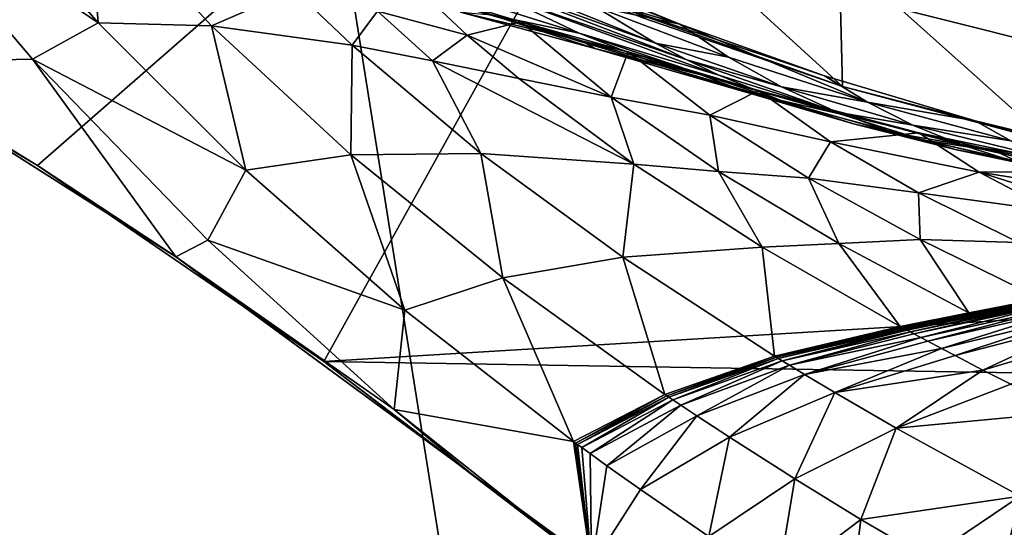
# Model space of a CAD drawing. Header units: metres. Extents: x -1004 to 0, y -808 to 0.
# Tile 89 of 142: x -634 to -506, y -193 to -127. Entities that reach past the tile are written whole.
import ezdxf

# ---------------------------------------------------------------- set-up
doc = ezdxf.new("R2010")
doc.units = ezdxf.units.M

msp = doc.modelspace()

# ---------------------------------------------------------------- linework, layer by layer
at = {"layer": 'top'}
for points in [[(-670.037964, -123.145065, 663.178101), (-631.364441, -146.148254, 662.575684), (-531.962463, -59.26767, 664.851257)], [(-531.962463, -59.26767, 664.851257), (-631.364441, -146.148254, 662.575684), (-594.247375, -171.585114, 661.909546)], [(-594.247375, -171.585114, 661.909546), (-196.308548, -147.470947, 662.541565), (-531.962463, -59.26767, 664.851257)], [(-196.308548, -147.470947, 662.541565), (-191.884094, -88.40519, 664.088562), (-531.962463, -59.26767, 664.851257)], [(-653.117859, -107.485107, 628.364929), (-631.979614, -132.375916, 628.364929), (-653.125732, -132.790131, 628.36499)], [(-653.117859, -107.485107, 628.364929), (-623.481262, -127.673668, 570.813843), (-631.979614, -132.375916, 628.364929)], [(-653.117859, -107.485107, 628.364929), (-640.894775, -107.634247, 569.851929), (-623.481262, -127.673668, 570.813843)], [(-640.894775, -107.634247, 569.851929), (-624.834045, -110.642342, 512.344299), (-623.481262, -127.673668, 570.813843)], [(-623.481262, -127.673668, 570.813843), (-624.834045, -110.642342, 512.344299), (-608.788452, -128.067902, 514.308044)], [(-624.834045, -110.642342, 512.344299), (-598.097351, -123.37265, 457.500122), (-608.788452, -128.067902, 514.308044)], [(-553.055786, -112.110451, 252.627716), (-527.017334, -135.898376, 261.861969), (-553.021729, -126.965759, 255.982742)], [(-553.055786, -112.110451, 252.627716), (-527.416138, -118.707603, 258.220306), (-527.017334, -135.898376, 261.861969)], [(-502.456268, -111.646431, 200.404068), (-501.584412, -130.331253, 202.099518), (-524.647583, -124.521843, 209.845749)], [(-581.969543, -117.990639, 310.494843), (-551.253235, -130.306641, 293.561218), (-576.913452, -121.037949, 310.61438)], [(-559.116699, -125.552315, 293.231628), (-551.253235, -130.306641, 293.561218), (-581.969543, -117.990639, 310.494843)], [(-527.416138, -118.707603, 258.220306), (-500.248962, -143.043579, 266.650696), (-527.017334, -135.898376, 261.861969)], [(-527.416138, -118.707603, 258.220306), (-500.91507, -124.058403, 262.889526), (-500.248962, -143.043579, 266.650696)], [(-576.913452, -121.037949, 310.61438), (-551.253235, -130.306641, 293.561218), (-547.177124, -132.452438, 293.726013)], [(-571.750549, -123.893745, 310.733887), (-576.913452, -121.037949, 310.61438), (-547.177124, -132.452438, 293.726013)], [(-559.116699, -125.552315, 293.231628), (-566.567993, -120.212517, 292.904572), (-548.10376, -127.848389, 285.540283)], [(-566.567993, -120.212517, 292.904572), (-559.348633, -123.370239, 288.041077), (-548.10376, -127.848389, 285.540283)], [(-561.130554, -129.016998, 310.972931), (-572.537354, -126.635696, 331.395844), (-585.651978, -121.31678, 331.30127)], [(-571.750549, -123.893745, 310.733887), (-561.130554, -129.016998, 310.972931), (-585.651978, -121.31678, 331.30127)], [(-653.125732, -132.790131, 628.36499), (-631.364441, -146.148254, 662.575684), (-670.037964, -123.145065, 663.178101)], [(-608.788452, -128.067902, 514.308044), (-598.097351, -123.37265, 457.500122), (-590.544983, -130.564774, 459.064362)], [(-598.097351, -123.37265, 457.500122), (-587.294861, -126.13488, 430.19635), (-590.544983, -130.564774, 459.064362)], [(-575.644897, -129.237701, 403.282227), (-587.294861, -126.13488, 430.19635), (-581.704956, -123.536179, 401.657776)], [(-581.704956, -123.536179, 401.657776), (-568.713684, -127.534737, 375.027679), (-575.644897, -129.237701, 403.282227)], [(-568.713684, -127.534737, 375.027679), (-581.704956, -123.536179, 401.657776), (-574.440918, -126.156013, 381.12854)], [(-559.348633, -123.370239, 288.041077), (-559.214417, -124.400429, 259.044647), (-548.10376, -127.848389, 285.540283)], [(-547.177124, -132.452438, 293.726013), (-543.011902, -134.439758, 293.890778), (-571.750549, -123.893745, 310.733887)], [(-543.011902, -134.439758, 293.890778), (-561.130554, -129.016998, 310.972931), (-571.750549, -123.893745, 310.733887)], [(-548.10376, -127.848389, 285.540283), (-559.214417, -124.400429, 259.044647), (-529.350464, -134.517258, 279.248169)], [(-559.214417, -124.400429, 259.044647), (-527.017334, -135.898376, 261.861969), (-529.350464, -134.517258, 279.248169)], [(-553.021729, -126.965759, 255.982742), (-527.017334, -135.898376, 261.861969), (-559.214417, -124.400429, 259.044647)], [(-524.647583, -124.521843, 209.845749), (-501.584412, -130.331253, 202.099518), (-500.62735, -125.340599, 251.47937)], [(-590.544983, -130.564774, 459.064362), (-587.294861, -126.13488, 430.19635), (-580.163818, -132.565369, 431.968262)], [(-580.163818, -132.565369, 431.968262), (-587.294861, -126.13488, 430.19635), (-575.644897, -129.237701, 403.282227)], [(-576.5271, -126.276833, 355.082184), (-560.63916, -130.026718, 355.090393), (-574.440918, -126.156013, 381.12854)], [(-560.63916, -130.026718, 355.090393), (-576.5271, -126.276833, 355.082184), (-559.092041, -131.005066, 331.490387)], [(-559.092041, -131.005066, 331.490387), (-576.5271, -126.276833, 355.082184), (-572.537354, -126.635696, 331.395844)], [(-560.63916, -130.026718, 355.090393), (-568.713684, -127.534737, 375.027679), (-574.440918, -126.156013, 381.12854)], [(-548.10376, -127.848389, 285.540283), (-541.774048, -132.097702, 285.996613), (-559.116699, -125.552315, 293.231628)], [(-541.774048, -132.097702, 285.996613), (-551.253235, -130.306641, 293.561218), (-559.116699, -125.552315, 293.231628)], [(-568.713684, -127.534737, 375.027679), (-556.999023, -137.307114, 378.823914), (-575.644897, -129.237701, 403.282227)], [(-550.163574, -133.335037, 311.211975), (-572.537354, -126.635696, 331.395844), (-561.130554, -129.016998, 310.972931)], [(-572.537354, -126.635696, 331.395844), (-550.163574, -133.335037, 311.211975), (-559.092041, -131.005066, 331.490387)], [(-568.713684, -127.534737, 375.027679), (-554.788147, -131.433319, 348.860809), (-556.999023, -137.307114, 378.823914)], [(-554.788147, -131.433319, 348.860809), (-568.713684, -127.534737, 375.027679), (-560.63916, -130.026718, 355.090393)], [(-623.481262, -127.673668, 570.813843), (-604.354919, -146.785873, 572.131165), (-631.979614, -132.375916, 628.364929)], [(-604.354919, -146.785873, 572.131165), (-623.481262, -127.673668, 570.813843), (-608.788452, -128.067902, 514.308044)], [(-590.741211, -144.797974, 516.907837), (-604.354919, -146.785873, 572.131165), (-608.788452, -128.067902, 514.308044)], [(-608.788452, -128.067902, 514.308044), (-590.544983, -130.564774, 459.064362), (-590.741211, -144.797974, 516.907837)], [(-529.350464, -134.517258, 279.248169), (-523.77124, -137.937881, 279.68573), (-548.10376, -127.848389, 285.540283)], [(-523.77124, -137.937881, 279.68573), (-541.774048, -132.097702, 285.996613), (-548.10376, -127.848389, 285.540283)], [(-568.975281, -134.891693, 405.227264), (-580.163818, -132.565369, 431.968262), (-575.644897, -129.237701, 403.282227)], [(-575.644897, -129.237701, 403.282227), (-556.999023, -137.307114, 378.823914), (-568.975281, -134.891693, 405.227264)], [(-534.436035, -137.927429, 294.220367), (-550.163574, -133.335037, 311.211975), (-561.130554, -129.016998, 310.972931)], [(-543.011902, -134.439758, 293.890778), (-534.436035, -137.927429, 294.220367), (-561.130554, -129.016998, 310.972931)], [(-545.381165, -134.404755, 331.584961), (-554.788147, -131.433319, 348.860809), (-560.63916, -130.026718, 355.090393)], [(-545.381165, -134.404755, 331.584961), (-560.63916, -130.026718, 355.090393), (-559.092041, -131.005066, 331.490387)], [(-590.544983, -130.564774, 459.064362), (-573.880859, -144.594589, 462.815552), (-590.741211, -144.797974, 516.907837)], [(-573.880859, -144.594589, 462.815552), (-590.544983, -130.564774, 459.064362), (-580.163818, -132.565369, 431.968262)], [(-550.163574, -133.335037, 311.211975), (-538.90509, -136.826279, 311.451019), (-559.092041, -131.005066, 331.490387)], [(-559.092041, -131.005066, 331.490387), (-538.90509, -136.826279, 311.451019), (-545.381165, -134.404755, 331.584961)], [(-554.788147, -131.433319, 348.860809), (-544.187378, -139.638962, 352.78244), (-556.999023, -137.307114, 378.823914)], [(-554.788147, -131.433319, 348.860809), (-537.871216, -136.436661, 324.769257), (-544.187378, -139.638962, 352.78244)], [(-537.871216, -136.436661, 324.769257), (-554.788147, -131.433319, 348.860809), (-545.381165, -134.404755, 331.584961)], [(-551.253235, -130.306641, 293.561218), (-534.892761, -135.938766, 286.365143), (-547.177124, -132.452438, 293.726013)], [(-534.892761, -135.938766, 286.365143), (-551.253235, -130.306641, 293.561218), (-541.774048, -132.097702, 285.996613)], [(-653.125732, -132.790131, 628.36499), (-631.979614, -132.375916, 628.364929), (-613.420105, -158.00827, 628.364929)], [(-631.979614, -132.375916, 628.364929), (-604.354919, -146.785873, 572.131165), (-609.276917, -155.848602, 628.364929)], [(-631.979614, -132.375916, 628.364929), (-609.276917, -155.848602, 628.364929), (-613.420105, -158.00827, 628.364929)], [(-554.046204, -146.000259, 409.907684), (-580.163818, -132.565369, 431.968262), (-568.975281, -134.891693, 405.227264)], [(-554.046204, -146.000259, 409.907684), (-573.880859, -144.594589, 462.815552), (-580.163818, -132.565369, 431.968262)], [(-547.177124, -132.452438, 293.726013), (-534.892761, -135.938766, 286.365143), (-527.675354, -139.228775, 286.733673)], [(-547.177124, -132.452438, 293.726013), (-527.675354, -139.228775, 286.733673), (-543.011902, -134.439758, 293.890778)], [(-541.774048, -132.097702, 285.996613), (-523.77124, -137.937881, 279.68573), (-534.892761, -135.938766, 286.365143)], [(-613.420105, -158.00827, 628.364929), (-613.348389, -158.057312, 645.313843), (-653.125732, -132.790131, 628.36499)], [(-613.348389, -158.057312, 645.313843), (-631.364441, -146.148254, 662.575684), (-653.125732, -132.790131, 628.36499)], [(-525.570435, -140.748505, 294.549927), (-550.163574, -133.335037, 311.211975), (-534.436035, -137.927429, 294.220367)], [(-538.90509, -136.826279, 311.451019), (-550.163574, -133.335037, 311.211975), (-525.570435, -140.748505, 294.549927)], [(-556.999023, -137.307114, 378.823914), (-554.046204, -146.000259, 409.907684), (-568.975281, -134.891693, 405.227264)], [(-527.411987, -139.472885, 311.690063), (-537.871216, -136.436661, 324.769257), (-545.381165, -134.404755, 331.584961)], [(-538.90509, -136.826279, 311.451019), (-527.411987, -139.472885, 311.690063), (-545.381165, -134.404755, 331.584961)], [(-527.675354, -139.228775, 286.733673), (-534.436035, -137.927429, 294.220367), (-543.011902, -134.439758, 293.890778)], [(-529.350464, -134.517258, 279.248169), (-509.810822, -140.361237, 273.932678), (-523.77124, -137.937881, 279.68573)], [(-529.350464, -134.517258, 279.248169), (-527.017334, -135.898376, 261.861969), (-509.810822, -140.361237, 273.932678)], [(-537.871216, -136.436661, 324.769257), (-528.55072, -143.075027, 328.656036), (-544.187378, -139.638962, 352.78244)], [(-537.871216, -136.436661, 324.769257), (-517.116272, -141.940079, 304.015839), (-528.55072, -143.075027, 328.656036)], [(-517.116272, -141.940079, 304.015839), (-537.871216, -136.436661, 324.769257), (-527.411987, -139.472885, 311.690063)], [(-534.892761, -135.938766, 286.365143), (-517.893066, -140.937195, 280.077667), (-527.675354, -139.228775, 286.733673)], [(-523.77124, -137.937881, 279.68573), (-517.893066, -140.937195, 280.077667), (-534.892761, -135.938766, 286.365143)], [(-527.017334, -135.898376, 261.861969), (-500.248962, -143.043579, 266.650696), (-509.810822, -140.361237, 273.932678)], [(-544.187378, -139.638962, 352.78244), (-543.08551, -146.929062, 383.861603), (-556.999023, -137.307114, 378.823914)], [(-543.08551, -146.929062, 383.861603), (-554.046204, -146.000259, 409.907684), (-556.999023, -137.307114, 378.823914)], [(-527.411987, -139.472885, 311.690063), (-538.90509, -136.826279, 311.451019), (-516.461121, -142.884872, 294.879517)], [(-516.461121, -142.884872, 294.879517), (-538.90509, -136.826279, 311.451019), (-525.570435, -140.748505, 294.549927)], [(-520.160095, -141.946198, 287.102173), (-525.570435, -140.748505, 294.549927), (-534.436035, -137.927429, 294.220367)], [(-520.160095, -141.946198, 287.102173), (-534.436035, -137.927429, 294.220367), (-527.675354, -139.228775, 286.733673)], [(-509.810822, -140.361237, 273.932678), (-505.200897, -142.970856, 274.375061), (-523.77124, -137.937881, 279.68573)], [(-523.77124, -137.937881, 279.68573), (-505.200897, -142.970856, 274.375061), (-517.893066, -140.937195, 280.077667)], [(-528.55072, -143.075027, 328.656036), (-531.402161, -147.788834, 358.091064), (-544.187378, -139.638962, 352.78244)], [(-531.402161, -147.788834, 358.091064), (-543.08551, -146.929062, 383.861603), (-544.187378, -139.638962, 352.78244)], [(-527.675354, -139.228775, 286.733673), (-517.893066, -140.937195, 280.077667), (-511.722473, -143.458649, 280.469604)], [(-527.675354, -139.228775, 286.733673), (-511.722473, -143.458649, 280.469604), (-520.160095, -141.946198, 287.102173)], [(-507.155457, -144.321609, 295.209076), (-517.116272, -141.940079, 304.015839), (-527.411987, -139.472885, 311.690063)], [(-507.155457, -144.321609, 295.209076), (-527.411987, -139.472885, 311.690063), (-516.461121, -142.884872, 294.879517)], [(-509.810822, -140.361237, 273.932678), (-489.783356, -145.225357, 269.780396), (-505.200897, -142.970856, 274.375061)], [(-509.810822, -140.361237, 273.932678), (-500.248962, -143.043579, 266.650696), (-489.783356, -145.225357, 269.780396)], [(-512.386902, -144.072159, 287.470703), (-525.570435, -140.748505, 294.549927), (-520.160095, -141.946198, 287.102173)], [(-525.570435, -140.748505, 294.549927), (-512.386902, -144.072159, 287.470703), (-516.461121, -142.884872, 294.879517)], [(-517.893066, -140.937195, 280.077667), (-500.33551, -145.213379, 274.765442), (-511.722473, -143.458649, 280.469604)], [(-505.200897, -142.970856, 274.375061), (-500.33551, -145.213379, 274.765442), (-517.893066, -140.937195, 280.077667)], [(-517.116272, -141.940079, 304.015839), (-509.277069, -147.042801, 307.658112), (-528.55072, -143.075027, 328.656036)], [(-505.292938, -145.483459, 280.861511), (-512.386902, -144.072159, 287.470703), (-520.160095, -141.946198, 287.102173)], [(-511.722473, -143.458649, 280.469604), (-505.292938, -145.483459, 280.861511), (-520.160095, -141.946198, 287.102173)], [(-517.116272, -141.940079, 304.015839), (-493.020752, -146.913696, 287.095276), (-509.277069, -147.042801, 307.658112)], [(-493.020752, -146.913696, 287.095276), (-517.116272, -141.940079, 304.015839), (-507.155457, -144.321609, 295.209076)], [(-512.386902, -144.072159, 287.470703), (-504.396667, -145.5905, 287.839233), (-516.461121, -142.884872, 294.879517)], [(-516.461121, -142.884872, 294.879517), (-504.396667, -145.5905, 287.839233), (-507.155457, -144.321609, 295.209076)], [(-517.165771, -149.68663, 334.021271), (-531.402161, -147.788834, 358.091064), (-528.55072, -143.075027, 328.656036)], [(-509.277069, -147.042801, 307.658112), (-517.165771, -149.68663, 334.021271), (-528.55072, -143.075027, 328.656036)], [(-498.638977, -146.995224, 281.253448), (-512.386902, -144.072159, 287.470703), (-505.292938, -145.483459, 280.861511)], [(-512.386902, -144.072159, 287.470703), (-498.638977, -146.995224, 281.253448), (-504.396667, -145.5905, 287.839233)], [(-511.722473, -143.458649, 280.469604), (-500.33551, -145.213379, 274.765442), (-495.223572, -147.053741, 275.155823)], [(-505.292938, -145.483459, 280.861511), (-511.722473, -143.458649, 280.469604), (-495.223572, -147.053741, 275.155823)], [(-583.744995, -164.901367, 573.698608), (-604.354919, -146.785873, 572.131165), (-590.741211, -144.797974, 516.907837)], [(-590.741211, -144.797974, 516.907837), (-573.880859, -144.594589, 462.815552), (-571.039795, -160.74884, 519.949524)], [(-571.039795, -160.74884, 519.949524), (-583.744995, -164.901367, 573.698608), (-590.741211, -144.797974, 516.907837)], [(-555.494507, -158.067413, 467.170807), (-573.880859, -144.594589, 462.815552), (-554.046204, -146.000259, 409.907684)], [(-573.880859, -144.594589, 462.815552), (-555.494507, -158.067413, 467.170807), (-571.039795, -160.74884, 519.949524)], [(-484.801025, -148.425873, 282.037292), (-493.020752, -146.913696, 287.095276), (-507.155457, -144.321609, 295.209076)], [(-504.396667, -145.5905, 287.839233), (-484.801025, -148.425873, 282.037292), (-507.155457, -144.321609, 295.209076)], [(-594.247375, -171.585114, 661.909546), (-631.364441, -146.148254, 662.575684), (-613.348389, -158.057312, 645.313843)], [(-537.396606, -156.74939, 415.356506), (-555.494507, -158.067413, 467.170807), (-554.046204, -146.000259, 409.907684)], [(-554.046204, -146.000259, 409.907684), (-543.08551, -146.929062, 383.861603), (-537.396606, -156.74939, 415.356506)], [(-604.354919, -146.785873, 572.131165), (-583.744995, -164.901367, 573.698608), (-609.276917, -155.848602, 628.364929)], [(-229.7612, -177.557999, 661.75354), (-196.308548, -147.470947, 662.541565), (-594.247375, -171.585114, 661.909546)], [(-543.08551, -146.929062, 383.861603), (-527.468689, -156.284607, 389.762573), (-537.396606, -156.74939, 415.356506)], [(-527.468689, -156.284607, 389.762573), (-543.08551, -146.929062, 383.861603), (-531.402161, -147.788834, 358.091064)], [(-531.402161, -147.788834, 358.091064), (-517.165771, -149.68663, 334.021271), (-516.939087, -155.764053, 364.371826)], [(-516.939087, -155.764053, 364.371826), (-527.468689, -156.284607, 389.762573), (-531.402161, -147.788834, 358.091064)], [(-499.634186, -152.102997, 312.763336), (-517.165771, -149.68663, 334.021271), (-509.277069, -147.042801, 307.658112)], [(-493.020752, -146.913696, 287.095276), (-486.861877, -150.556183, 290.254791), (-509.277069, -147.042801, 307.658112)], [(-489.774475, -153.203308, 303.31839), (-499.634186, -152.102997, 312.763336), (-509.277069, -147.042801, 307.658112)], [(-509.277069, -147.042801, 307.658112), (-486.861877, -150.556183, 290.254791), (-489.774475, -153.203308, 303.31839)], [(-504.205811, -156.166122, 340.429718), (-517.165771, -149.68663, 334.021271), (-499.634186, -152.102997, 312.763336)], [(-517.165771, -149.68663, 334.021271), (-504.205811, -156.166122, 340.429718), (-516.939087, -155.764053, 364.371826)], [(-613.420105, -158.00827, 628.364929), (-609.276917, -155.848602, 628.364929), (-585.104797, -177.805069, 628.364929)], [(-609.276917, -155.848602, 628.364929), (-583.744995, -164.901367, 573.698608), (-585.104797, -177.805069, 628.364929)], [(-535.816467, -170.884232, 471.858704), (-555.494507, -158.067413, 467.170807), (-537.396606, -156.74939, 415.356506)], [(-537.396606, -156.74939, 415.356506), (-527.468689, -156.284607, 389.762573), (-519.507141, -167.028503, 421.231171)], [(-519.507141, -167.028503, 421.231171), (-535.816467, -170.884232, 471.858704), (-537.396606, -156.74939, 415.356506)], [(-510.645599, -165.259277, 396.148621), (-527.468689, -156.284607, 389.762573), (-516.939087, -155.764053, 364.371826)], [(-527.468689, -156.284607, 389.762573), (-510.645599, -165.259277, 396.148621), (-519.507141, -167.028503, 421.231171)], [(-516.939087, -155.764053, 364.371826), (-504.205811, -156.166122, 340.429718), (-501.306091, -163.446976, 371.209839)], [(-501.306091, -163.446976, 371.209839), (-510.645599, -165.259277, 396.148621), (-516.939087, -155.764053, 364.371826)], [(-575.494507, -185.834122, 628.364868), (-575.3974, -185.910645, 644.94873), (-613.420105, -158.00827, 628.364929)], [(-575.3974, -185.910645, 644.94873), (-613.348389, -158.057312, 645.313843), (-613.420105, -158.00827, 628.364929)], [(-575.494507, -185.834122, 628.364868), (-613.420105, -158.00827, 628.364929), (-585.104797, -177.805069, 628.364929)], [(-575.3974, -185.910645, 644.94873), (-594.247375, -171.585114, 661.909546), (-613.348389, -158.057312, 645.313843)], [(-555.494507, -158.067413, 467.170807), (-550.034851, -175.840073, 523.238892), (-571.039795, -160.74884, 519.949524)], [(-555.494507, -158.067413, 467.170807), (-535.816467, -170.884232, 471.858704), (-550.034851, -175.840073, 523.238892)], [(-561.884583, -181.954407, 575.41095), (-583.744995, -164.901367, 573.698608), (-571.039795, -160.74884, 519.949524)], [(-550.034851, -175.840073, 523.238892), (-561.884583, -181.954407, 575.41095), (-571.039795, -160.74884, 519.949524)], [(-510.645599, -165.259277, 396.148621), (-501.209442, -163.491745, 371.25174), (-519.396545, -167.088211, 421.266968)], [(-519.396545, -167.088211, 421.266968), (-501.209442, -163.491745, 371.25174), (-519.285889, -167.147888, 421.302887)], [(-501.209442, -163.491745, 371.25174), (-501.112762, -163.536514, 371.293671), (-519.285889, -167.147888, 421.302887)], [(-519.285889, -167.147888, 421.302887), (-501.112762, -163.536514, 371.293671), (-519.175232, -167.207535, 421.338776)], [(-501.112762, -163.536514, 371.293671), (-501.016022, -163.581253, 371.335632), (-519.175232, -167.207535, 421.338776)], [(-519.175232, -167.207535, 421.338776), (-501.016022, -163.581253, 371.335632), (-519.064575, -167.267151, 421.374695)], [(-519.064575, -167.267151, 421.374695), (-501.016022, -163.581253, 371.335632), (-500.919312, -163.625977, 371.377594)], [(-518.843079, -167.386353, 421.446533), (-519.064575, -167.267151, 421.374695), (-500.919312, -163.625977, 371.377594)], [(-518.843079, -167.386353, 421.446533), (-500.919312, -163.625977, 371.377594), (-500.725769, -163.715393, 371.461517)], [(-518.621521, -167.505508, 421.518372), (-518.843079, -167.386353, 421.446533), (-500.725769, -163.715393, 371.461517)], [(-518.621521, -167.505508, 421.518372), (-500.725769, -163.715393, 371.461517), (-500.532166, -163.804764, 371.545441)], [(-518.178345, -167.74379, 421.662079), (-518.621521, -167.505508, 421.518372), (-500.532166, -163.804764, 371.545441)], [(-518.178345, -167.74379, 421.662079), (-500.532166, -163.804764, 371.545441), (-500.144775, -163.98349, 371.713379)], [(-517.734985, -167.982071, 421.805786), (-518.178345, -167.74379, 421.662079), (-500.144775, -163.98349, 371.713379)], [(-499.757202, -164.162186, 371.881378), (-517.734985, -167.982071, 421.805786), (-500.144775, -163.98349, 371.713379)], [(-499.757202, -164.162186, 371.881378), (-516.847473, -168.458191, 422.093323), (-517.734985, -167.982071, 421.805786)], [(-498.981293, -164.519226, 372.217529), (-516.847473, -168.458191, 422.093323), (-499.757202, -164.162186, 371.881378)], [(-516.847473, -168.458191, 422.093323), (-498.981293, -164.519226, 372.217529), (-515.958374, -168.932983, 422.38092)], [(-498.981293, -164.519226, 372.217529), (-498.204041, -164.87529, 372.553864), (-515.958374, -168.932983, 422.38092)], [(-501.306091, -163.446976, 371.209839), (-501.209442, -163.491745, 371.25174), (-510.645599, -165.259277, 396.148621)], [(-583.744995, -164.901367, 573.698608), (-561.884583, -181.954407, 575.41095), (-585.104797, -177.805069, 628.364929)], [(-519.507141, -167.028503, 421.231171), (-510.645599, -165.259277, 396.148621), (-519.396545, -167.088211, 421.266968)], [(-515.958374, -168.932983, 422.38092), (-498.204041, -164.87529, 372.553864), (-514.175232, -169.877762, 422.956238)], [(-514.175232, -169.877762, 422.956238), (-498.204041, -164.87529, 372.553864), (-496.645416, -165.58403, 373.226929)], [(-512.387329, -170.818054, 423.531342), (-514.175232, -169.877762, 422.956238), (-496.645416, -165.58403, 373.226929)], [(-512.387329, -170.818054, 423.531342), (-496.645416, -165.58403, 373.226929), (-495.082611, -166.289413, 373.900208)], [(-519.507141, -167.028503, 421.231171), (-519.396545, -167.088211, 421.266968), (-535.816467, -170.884232, 471.858704)], [(-519.396545, -167.088211, 421.266968), (-535.572937, -171.032715, 471.915863), (-535.816467, -170.884232, 471.858704)], [(-519.396545, -167.088211, 421.266968), (-519.285889, -167.147888, 421.302887), (-535.572937, -171.032715, 471.915863)], [(-519.285889, -167.147888, 421.302887), (-519.175232, -167.207535, 421.338776), (-535.572937, -171.032715, 471.915863)], [(-508.79895, -172.685196, 424.679901), (-512.387329, -170.818054, 423.531342), (-495.082611, -166.289413, 373.900208)], [(-495.082611, -166.289413, 373.900208), (-491.946411, -167.689941, 375.24585), (-508.79895, -172.685196, 424.679901)], [(-535.572937, -171.032715, 471.915863), (-519.175232, -167.207535, 421.338776), (-535.329285, -171.181061, 471.973145)], [(-535.329285, -171.181061, 471.973145), (-519.175232, -167.207535, 421.338776), (-519.064575, -167.267151, 421.374695)], [(-535.329285, -171.181061, 471.973145), (-519.064575, -167.267151, 421.374695), (-518.843079, -167.386353, 421.446533)], [(-534.841736, -171.477493, 472.087708), (-535.329285, -171.181061, 471.973145), (-518.843079, -167.386353, 421.446533)], [(-534.841736, -171.477493, 472.087708), (-518.843079, -167.386353, 421.446533), (-518.621521, -167.505508, 421.518372)], [(-518.178345, -167.74379, 421.662079), (-534.841736, -171.477493, 472.087708), (-518.621521, -167.505508, 421.518372)], [(-533.866028, -172.070251, 472.316956), (-534.841736, -171.477493, 472.087708), (-518.178345, -167.74379, 421.662079)], [(-517.734985, -167.982071, 421.805786), (-533.866028, -172.070251, 472.316956), (-518.178345, -167.74379, 421.662079)], [(-516.847473, -168.458191, 422.093323), (-533.866028, -172.070251, 472.316956), (-517.734985, -167.982071, 421.805786)], [(-533.866028, -172.070251, 472.316956), (-516.847473, -168.458191, 422.093323), (-531.911072, -173.253067, 472.775543)], [(-516.847473, -168.458191, 422.093323), (-515.958374, -168.932983, 422.38092), (-531.911072, -173.253067, 472.775543)], [(-491.946411, -167.689941, 375.24585), (-505.195343, -174.531967, 425.824249), (-508.79895, -172.685196, 424.679901)], [(-515.958374, -168.932983, 422.38092), (-514.175232, -169.877762, 422.956238), (-531.911072, -173.253067, 472.775543)], [(-535.816467, -170.884232, 471.858704), (-549.77478, -176.01445, 523.278992), (-550.034851, -175.840073, 523.238892)], [(-535.816467, -170.884232, 471.858704), (-535.572937, -171.032715, 471.915863), (-549.77478, -176.01445, 523.278992)], [(-514.175232, -169.877762, 422.956238), (-527.980042, -175.597137, 473.692719), (-531.911072, -173.253067, 472.775543)], [(-527.980042, -175.597137, 473.692719), (-514.175232, -169.877762, 422.956238), (-512.387329, -170.818054, 423.531342)], [(-508.79895, -172.685196, 424.679901), (-527.980042, -175.597137, 473.692719), (-512.387329, -170.818054, 423.531342)], [(-558.485962, -198.901932, 661.194153), (-229.7612, -177.557999, 661.75354), (-594.247375, -171.585114, 661.909546)], [(-558.485962, -198.901932, 661.194153), (-594.247375, -171.585114, 661.909546), (-575.3974, -185.910645, 644.94873)], [(-549.77478, -176.01445, 523.278992), (-535.572937, -171.032715, 471.915863), (-549.514587, -176.18866, 523.319275)], [(-549.514587, -176.18866, 523.319275), (-535.572937, -171.032715, 471.915863), (-535.329285, -171.181061, 471.973145)], [(-549.514587, -176.18866, 523.319275), (-535.329285, -171.181061, 471.973145), (-548.993774, -176.536758, 523.399841)], [(-548.993774, -176.536758, 523.399841), (-535.329285, -171.181061, 471.973145), (-534.841736, -171.477493, 472.087708)], [(-547.951782, -177.232834, 523.561035), (-548.993774, -176.536758, 523.399841), (-534.841736, -171.477493, 472.087708)], [(-534.841736, -171.477493, 472.087708), (-533.866028, -172.070251, 472.316956), (-547.951782, -177.232834, 523.561035)], [(-533.866028, -172.070251, 472.316956), (-545.864014, -178.621582, 523.883545), (-547.951782, -177.232834, 523.561035)], [(-533.866028, -172.070251, 472.316956), (-531.911072, -173.253067, 472.775543), (-545.864014, -178.621582, 523.883545)], [(-531.911072, -173.253067, 472.775543), (-541.664368, -181.372559, 524.528809), (-545.864014, -178.621582, 523.883545)], [(-531.911072, -173.253067, 472.775543), (-527.980042, -175.597137, 473.692719), (-541.664368, -181.372559, 524.528809)], [(-508.79895, -172.685196, 424.679901), (-520.058289, -180.215347, 475.520233), (-527.980042, -175.597137, 473.692719)], [(-505.195343, -174.531967, 425.824249), (-520.058289, -180.215347, 475.520233), (-508.79895, -172.685196, 424.679901)], [(-520.058289, -180.215347, 475.520233), (-505.195343, -174.531967, 425.824249), (-497.95578, -178.161438, 428.090607)], [(-561.613953, -182.150986, 575.431824), (-561.884583, -181.954407, 575.41095), (-550.034851, -175.840073, 523.238892)], [(-549.77478, -176.01445, 523.278992), (-561.613953, -182.150986, 575.431824), (-550.034851, -175.840073, 523.238892)], [(-561.613953, -182.150986, 575.431824), (-549.77478, -176.01445, 523.278992), (-561.34314, -182.347382, 575.452881)], [(-561.34314, -182.347382, 575.452881), (-549.77478, -176.01445, 523.278992), (-549.514587, -176.18866, 523.319275)], [(-527.980042, -175.597137, 473.692719), (-533.194458, -186.789307, 525.81543), (-541.664368, -181.372559, 524.528809)], [(-520.058289, -180.215347, 475.520233), (-533.194458, -186.789307, 525.81543), (-527.980042, -175.597137, 473.692719)], [(-561.34314, -182.347382, 575.452881), (-549.514587, -176.18866, 523.319275), (-560.801086, -182.739777, 575.494995)], [(-549.514587, -176.18866, 523.319275), (-548.993774, -176.536758, 523.399841), (-560.801086, -182.739777, 575.494995)], [(-560.801086, -182.739777, 575.494995), (-548.993774, -176.536758, 523.399841), (-559.716736, -183.524307, 575.579346)], [(-559.716736, -183.524307, 575.579346), (-548.993774, -176.536758, 523.399841), (-547.951782, -177.232834, 523.561035)], [(-557.543884, -185.089096, 575.748047), (-559.716736, -183.524307, 575.579346), (-547.951782, -177.232834, 523.561035)], [(-545.864014, -178.621582, 523.883545), (-557.543884, -185.089096, 575.748047), (-547.951782, -177.232834, 523.561035)], [(-585.104797, -177.805069, 628.364929), (-561.884583, -181.954407, 575.41095), (-559.538574, -198.120163, 628.364929)], [(-559.538574, -198.120163, 628.364929), (-575.494507, -185.834122, 628.364868), (-585.104797, -177.805069, 628.364929)], [(-265.374725, -205.054779, 661.033325), (-229.7612, -177.557999, 661.75354), (-558.485962, -198.901932, 661.194153)], [(-553.171692, -188.187042, 576.085876), (-557.543884, -185.089096, 575.748047), (-545.864014, -178.621582, 523.883545)], [(-541.664368, -181.372559, 524.528809), (-553.171692, -188.187042, 576.085876), (-545.864014, -178.621582, 523.883545)], [(-503.978882, -189.03627, 479.094452), (-520.058289, -180.215347, 475.520233), (-497.95578, -178.161438, 428.090607)], [(-524.640259, -192.081482, 527.088013), (-533.194458, -186.789307, 525.81543), (-520.058289, -180.215347, 475.520233)], [(-503.978882, -189.03627, 479.094452), (-524.640259, -192.081482, 527.088013), (-520.058289, -180.215347, 475.520233)], [(-561.884583, -181.954407, 575.41095), (-561.613953, -182.150986, 575.431824), (-559.538574, -198.120163, 628.364929)], [(-559.538574, -198.120163, 628.364929), (-561.613953, -182.150986, 575.431824), (-561.34314, -182.347382, 575.452881)], [(-561.34314, -182.347382, 575.452881), (-560.801086, -182.739777, 575.494995), (-559.538574, -198.120163, 628.364929)], [(-541.664368, -181.372559, 524.528809), (-544.346008, -194.280701, 576.760437), (-553.171692, -188.187042, 576.085876)], [(-533.194458, -186.789307, 525.81543), (-544.346008, -194.280701, 576.760437), (-541.664368, -181.372559, 524.528809)], [(-560.801086, -182.739777, 575.494995), (-559.716736, -183.524307, 575.579346), (-559.538574, -198.120163, 628.364929)], [(-559.538574, -198.120163, 628.364929), (-559.716736, -183.524307, 575.579346), (-557.543884, -185.089096, 575.748047)], [(-575.494507, -185.834122, 628.364868), (-559.538574, -198.120163, 628.364929), (-575.3974, -185.910645, 644.94873)], [(-559.538574, -198.120163, 628.364929), (-537.404663, -213.694702, 644.584961), (-575.3974, -185.910645, 644.94873)], [(-575.3974, -185.910645, 644.94873), (-537.404663, -213.694702, 644.584961), (-540.131531, -211.915665, 660.853333)], [(-540.131531, -211.915665, 660.853333), (-558.485962, -198.901932, 661.194153), (-575.3974, -185.910645, 644.94873)], [(-553.171692, -188.187042, 576.085876), (-559.538574, -198.120163, 628.364929), (-557.543884, -185.089096, 575.748047)], [(-544.346008, -194.280701, 576.760437), (-533.194458, -186.789307, 525.81543), (-535.415405, -200.226791, 577.429077)], [(-535.415405, -200.226791, 577.429077), (-533.194458, -186.789307, 525.81543), (-524.640259, -192.081482, 527.088013)], [(-544.346008, -194.280701, 576.760437), (-559.538574, -198.120163, 628.364929), (-553.171692, -188.187042, 576.085876)], [(-515.940308, -197.123001, 528.335327), (-524.640259, -192.081482, 527.088013), (-503.978882, -189.03627, 479.094452)], [(-507.061371, -201.80954, 529.546265), (-515.940308, -197.123001, 528.335327), (-503.978882, -189.03627, 479.094452)], [(-507.061371, -201.80954, 529.546265), (-503.978882, -189.03627, 479.094452), (-495.7612, -193.048477, 480.810181)], [(-526.300659, -205.883759, 578.085571), (-535.415405, -200.226791, 577.429077), (-524.640259, -192.081482, 527.088013)], [(-526.300659, -205.883759, 578.085571), (-524.640259, -192.081482, 527.088013), (-515.940308, -197.123001, 528.335327)], [(-498.039124, -206.131241, 530.710022), (-507.061371, -201.80954, 529.546265), (-495.7612, -193.048477, 480.810181)]]:
    msp.add_3dface(points, dxfattribs=at)
at = {"layer": 'top0123411'}
for points in [[(-787.024658, -763.271118, 90), (-994.037292, -10, 90), (-533.424561, -638.481384, 90)], [(-994.037292, -10, 90), (-526.238708, -632.856445, 90), (-533.424561, -638.481384, 90)], [(-10, -10, 90), (-502.018646, -625.846375, 90), (-994.037292, -10, 90)], [(-502.018646, -625.846375, 90), (-510.034576, -626.560547, 90), (-994.037292, -10, 90)], [(-994.037292, -10, 90), (-510.034576, -626.560547, 90), (-518.256042, -628.853394, 90)], [(-518.256042, -628.853394, 90), (-526.238708, -632.856445, 90), (-994.037292, -10, 90)], [(-597.805054, -78.120209, 118.65947), (-646.118347, -76.727219, 118.683784), (-938.29071, -245.358398, 115.740311)], [(-939.738831, -283.879303, 115.067932), (-940.71405, -322.342346, 114.396553), (-597.805054, -78.120209, 118.65947)], [(-940.71405, -322.342346, 114.396553), (-513.875122, -606.131226, 109.443001), (-597.805054, -78.120209, 118.65947)], [(-939.738831, -283.879303, 115.067932), (-597.805054, -78.120209, 118.65947), (-938.29071, -245.358398, 115.740311)], [(-597.805054, -78.120209, 118.65947), (-513.875122, -606.131226, 109.443001), (-502.018616, -79.224953, 118.640182)], [(-513.875122, -606.131226, 109.443001), (-502.018646, -605.043579, 109.461983), (-502.018616, -79.224953, 118.640182)]]:
    msp.add_3dface(points, dxfattribs=at)
at = {"layer": 'top0123412'}
for points in [[(-502.018646, -55.05748, 2077.158447), (-932.125671, -108.299606, 2112.649414), (-918.452148, -133.331024, 2129.335449)], [(-918.452148, -133.331024, 2129.335449), (-901.793396, -155.042709, 2143.80835), (-502.018646, -55.05748, 2077.158447)], [(-901.793396, -155.042709, 2143.80835), (-820.791748, -194.333847, 2169.999756), (-502.018646, -55.05748, 2077.158447)], [(-502.018646, -55.05748, 2077.158447), (-820.791748, -194.333847, 2169.999756), (-502.018646, -194.333847, 2169.999756)], [(-914.9198, -137.676178, 2128.745361), (-928.7276, -113.098167, 2112.361572), (-502.018646, -57.672649, 2075.415039)], [(-502.018646, -57.672649, 2075.415039), (-898.363892, -158.604187, 2142.695801), (-914.9198, -137.676178, 2128.745361)], [(-820.791748, -195.279739, 2167.143799), (-898.363892, -158.604187, 2142.695801), (-502.018646, -57.672649, 2075.415039)], [(-502.018646, -195.279739, 2167.143799), (-820.791748, -195.279739, 2167.143799), (-502.018646, -57.672649, 2075.415039)]]:
    msp.add_3dface(points, dxfattribs=at)
at = {"layer": 'top0123416'}
for points in [[(-632.931824, -104.631546, 1631.857056), (-632.604065, -99.944534, 1630.146973), (-233.906204, -132.534134, 1631.857056)], [(-632.604065, -99.944534, 1630.146973), (-233.578461, -127.847122, 1630.146973), (-233.906204, -132.534134, 1631.857056)], [(-632.604065, -99.944534, 1630.146973), (-293.394257, -123.117767, 1630.274902), (-233.578461, -127.847122, 1630.146973)], [(-233.6996, -129.579376, 1639.994995), (-632.72522, -101.676781, 1639.994995), (-632.992371, -105.497673, 1636.781006)], [(-233.6996, -129.579376, 1639.994995), (-233.371841, -124.892357, 1638.284912), (-632.72522, -101.676781, 1639.994995)], [(-632.992371, -105.497673, 1636.781006), (-632.931824, -104.631546, 1631.857056), (-233.966782, -133.400269, 1636.781006)], [(-632.931824, -104.631546, 1631.857056), (-233.906204, -132.534134, 1631.857056), (-233.966782, -133.400269, 1636.781006)], [(-233.966782, -133.400269, 1636.781006), (-233.6996, -129.579376, 1639.994995), (-632.992371, -105.497673, 1636.781006)]]:
    msp.add_3dface(points, dxfattribs=at)

doc.saveas('drawing.dxf')
